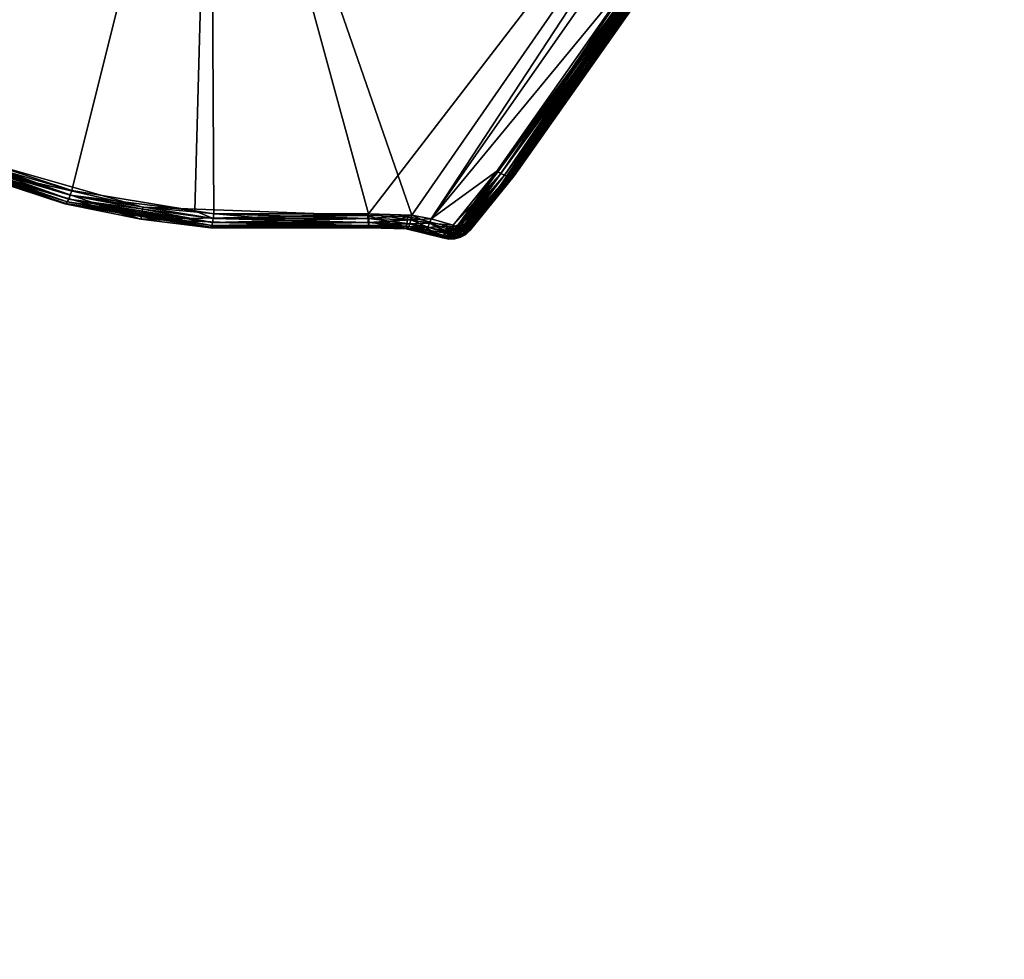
# Model space of a CAD drawing. Extents: x -0.129 to 0.129, y -0.196 to 0.001.
# Tile 10 of 11: x 0.048 to 0.128, y -0.157 to -0.081. Entities that reach past the tile are written whole.
import ezdxf

# ---------------------------------------------------------------- set-up
doc = ezdxf.new("R2010")
doc.units = 0
doc.layers.add('mesh', color=7, linetype='CONTINUOUS')

msp = doc.modelspace()

# ---------------------------------------------------------------- meshes
at = {"layer": 'mesh'}
mesh = msp.add_polyface(dxfattribs=at)
corners = [(0.000131, -0.082849, 0.608158), (-0.002611, -0.082889, 0.607944), (0.0003, -0.082849, 0.628403), (0.0003, -0.082849, 0.56522), (0.0003, -0.082849, -0.342322), (-0.000883, -0.082855, -0.342509), (0.000466, -0.082851, 0.565232), (0.0003, -0.082849, -0.52022), (0.0003, -0.082849, -0.382707), (0.000597, -0.08285, -0.382695), (0.0003, -0.082849, 0.608159), (0.115364, -0.0014, -0.552332), (-0.111387, -0.000181, -0.552788), (-0.115364, -0.0014, -0.552332), (-0.115364, -0.0014, 0.660515), (-0.111387, -0.000181, 0.660971), (0.111972, -0.000358, 0.660905), (0.123673, -0.000367, -0.439418), (-0.123759, -0.000172, -0.439489), (-0.126998, -0.000169, 0.547673), (0.127618, -0.00037, -0.439417), (-0.123759, -0.000172, 0.547672), (0.123673, -0.000367, 0.547601), (0.082553, -0.0014, 0.663795), (-0.041377, -0.0014, 0.666365), (-0.082639, -0.0014, 0.663788), (-0.082639, 0.00053, 0.663788), (-0.041377, 0.00053, 0.666365), (-0.000043, -0.0014, 0.667225), (-0.000043, 0.00053, 0.667225), (-0.064532, 0.00053, 0.67039), (-0.00005, 0.00053, 0.672474), (-0.000049, -0.049636, 0.657253), (-0.000049, -0.082842, 0.643862), (-0.003526, -0.082731, 0.643925), (-0.06355, -0.049636, 0.655201), (-0.040353, -0.090851, 0.639392), (-0.052197, -0.094706, 0.637005), (-0.034317, -0.088532, 0.640699), (-0.020483, -0.084739, 0.642817), (-0.017744, -0.084223, 0.643102), (-0.075621, -0.096465, 0.634607), (-0.079135, -0.096557, 0.63428), (-0.062285, -0.096286, 0.635641), (-0.082639, -0.0014, -0.555605), (-0.041377, -0.0014, -0.558182), (0.041291, -0.0014, -0.558185), (-0.041377, 0.00053, -0.558182), (-0.00005, 0.00053, -0.56429), (-0.000043, 0.00053, -0.559042), (-0.064532, 0.00053, -0.562207), (-0.082639, 0.00053, -0.555605), (-0.112077, -0.049626, -0.54264), (-0.079135, -0.096557, -0.526097), (-0.06355, -0.049636, -0.547018), (-0.000049, -0.049636, -0.54907), (-0.003526, -0.082731, -0.535742), (-0.000049, -0.082842, -0.535679), (-0.017744, -0.084223, -0.534919), (-0.020483, -0.084739, -0.534634), (-0.034317, -0.088532, -0.532516), (-0.040353, -0.090851, -0.531209), (-0.052197, -0.094706, -0.528822), (-0.063543, -0.096483, -0.527288), (-0.062285, -0.096286, -0.527458), (-0.119232, -0.03152, -0.548035), (-0.000043, -0.0014, -0.559042), (-0.003507, -0.083126, -0.535508)]
mesh.append_faces([[corners[k] for k in face] for face in [(0, 1, 2, 2), (3, 4, 5, 5), (6, 4, 3, 3), (7, 8, 9, 9), (2, 10, 0, 0), (11, 12, 13, 13), (14, 15, 16, 16), (17, 18, 12, 12), (17, 19, 18, 18), (20, 21, 19, 19), (22, 15, 21, 21), (23, 24, 25, 25), (24, 26, 25, 25), (24, 27, 26, 26), (28, 27, 24, 24), (28, 29, 27, 27), (27, 30, 26, 26), (27, 31, 30, 30), (29, 31, 27, 27), (32, 33, 34, 34), (35, 36, 37, 37), (35, 38, 36, 36), (35, 39, 38, 38), (32, 39, 35, 35), (32, 40, 39, 39), (34, 40, 32, 32), (41, 42, 35, 35), (37, 43, 35, 35), (30, 32, 35, 35), (31, 32, 30, 30), (11, 13, 44, 44), (45, 46, 44, 44), (47, 48, 49, 49), (47, 50, 48, 48), (51, 50, 47, 47), (52, 53, 54, 54), (55, 56, 57, 57), (55, 58, 56, 56), (54, 58, 55, 55), (54, 59, 58, 58), (54, 60, 59, 59), (61, 60, 54, 54), (54, 62, 61, 61), (63, 64, 54, 54), (48, 54, 55, 55), (50, 54, 48, 48), (50, 65, 54, 54), (45, 49, 66, 66), (45, 47, 49, 49), (44, 47, 45, 45), (44, 51, 47, 47), (67, 57, 56, 56)]])
mesh = msp.add_polyface(dxfattribs=at)
corners = [(0.0003, -0.082849, -0.342322), (0.005896, -0.082999, 0.565963), (0.00848, -0.083171, 0.566845), (0.003204, -0.082889, 0.565417), (0.000466, -0.082851, 0.565232), (0.0003, -0.082849, 0.628403), (0.002966, -0.082883, 0.607976), (0.0003, -0.082849, 0.608159), (0.115364, -0.0014, -0.552332), (0.111972, -0.000358, -0.552722), (-0.111387, -0.000181, -0.552788), (-0.115364, -0.0014, 0.660515), (0.111972, -0.000358, 0.660905), (0.115364, -0.0014, 0.660515), (0.123673, -0.000367, -0.439418), (0.127618, -0.00037, -0.439417), (-0.126998, -0.000169, 0.547673), (0.123673, -0.000367, 0.547601), (-0.123759, -0.000172, 0.547672), (-0.111387, -0.000181, 0.660971), (0.002073, -0.08388, -0.38252), (0.002073, -0.082864, -0.38252), (0.001344, -0.082854, -0.382666), (-0.082639, -0.0014, 0.663788), (0.082553, -0.0014, 0.663795), (0.041291, -0.0014, 0.666368), (-0.000043, -0.0014, 0.667225), (-0.041377, -0.0014, 0.666365), (-0.000043, 0.00053, 0.667225), (0.041291, 0.00053, 0.666368), (0.082553, 0.00053, 0.663795), (-0.00005, 0.00053, 0.672474), (0.064431, 0.00053, 0.670396), (-0.000049, -0.049636, 0.657253), (0.01085, -0.083192, 0.643665), (-0.000049, -0.082842, 0.643862), (0.013448, -0.083487, 0.643501), (0.063451, -0.049636, 0.655207), (0.027465, -0.086236, 0.641967), (0.040954, -0.090851, 0.639366), (0.052253, -0.094575, 0.637064), (0.06373, -0.096449, 0.635475), (0.06219, -0.096198, 0.635688), (0.117411, -0.037501, 0.654474), (-0.082639, -0.0014, -0.555605), (0.082553, -0.0014, -0.555612), (0.041291, -0.0014, -0.558185), (-0.041377, -0.0014, -0.558182), (-0.000043, -0.0014, -0.559042), (0.041291, 0.00053, -0.558185), (0.064431, 0.00053, -0.562213), (0.082553, 0.00053, -0.555612), (-0.00005, 0.00053, -0.56429), (-0.000043, 0.00053, -0.559042), (-0.000049, -0.049636, -0.54907), (-0.000049, -0.082842, -0.535679), (0.01085, -0.083192, -0.535482), (0.063451, -0.049636, -0.547024), (0.040954, -0.090851, -0.531183), (0.052253, -0.094575, -0.528881), (0.027465, -0.086236, -0.533784), (0.013448, -0.083487, -0.535318), (0.06373, -0.096449, -0.527292), (0.076223, -0.096465, -0.526376), (-0.003507, -0.083126, -0.535508), (0.010798, -0.083586, -0.535248)]
mesh.append_faces([[corners[k] for k in face] for face in [(0, 1, 2, 2), (3, 1, 0, 0), (4, 3, 0, 0), (5, 6, 7, 7), (8, 9, 10, 10), (11, 12, 13, 13), (14, 10, 9, 9), (15, 16, 14, 14), (17, 18, 15, 15), (12, 19, 17, 17), (20, 21, 22, 22), (23, 11, 13, 13), (24, 25, 26, 26), (24, 23, 13, 13), (26, 27, 24, 24), (25, 28, 26, 26), (25, 29, 28, 28), (24, 29, 25, 25), (24, 30, 29, 29), (29, 31, 28, 28), (29, 32, 31, 31), (30, 32, 29, 29), (33, 34, 35, 35), (33, 36, 34, 34), (37, 36, 33, 33), (37, 38, 36, 36), (39, 38, 37, 37), (37, 40, 39, 39), (41, 42, 37, 37), (31, 37, 33, 33), (32, 37, 31, 31), (32, 43, 37, 37), (44, 45, 8, 8), (44, 46, 45, 45), (47, 48, 46, 46), (49, 50, 51, 51), (49, 52, 50, 50), (53, 52, 49, 49), (54, 55, 56, 56), (57, 58, 59, 59), (57, 60, 58, 58), (54, 60, 57, 57), (54, 61, 60, 60), (56, 61, 54, 54), (62, 63, 57, 57), (50, 54, 57, 57), (52, 54, 50, 50), (46, 51, 45, 45), (46, 49, 51, 51), (48, 49, 46, 46), (48, 53, 49, 49), (64, 65, 55, 55)]])
mesh = msp.add_polyface(dxfattribs=at)
corners = [(0.020798, -0.084889, 0.581571), (0.000592, -0.082849, -0.342315), (0.020629, -0.084855, 0.580865), (0.0003, -0.082849, -0.342322), (0.019772, -0.084688, 0.578247), (0.018571, -0.084466, 0.575753), (0.015268, -0.083931, 0.571395), (0.017071, -0.08421, 0.573471), (0.00586, -0.082997, -0.345835), (0.005529, -0.08298, -0.345164), (0.020798, -0.084889, -0.519438), (0.006244, -0.083019, -0.347268), (0.006297, -0.083022, -0.377014), (0.006293, -0.083021, -0.348014), (0.004628, -0.082939, -0.381045), (0.005534, -0.08298, -0.379864), (0.002073, -0.082864, -0.38252), (0.002782, -0.082878, -0.382279), (0.020798, -0.084889, 0.627622), (0.015031, -0.083897, 0.601763), (0.010654, -0.083365, 0.605254), (0.008198, -0.083149, 0.606515), (0.005572, -0.082982, 0.60744), (0.018404, -0.084436, 0.597228), (0.020542, -0.084838, 0.591982), (0.020798, -0.084889, 0.590106), (0.0003, -0.082849, 0.628403), (0.020601, -0.085869, 0.627246), (0.020555, -0.086101, 0.640853), (0.013172, -0.084656, 0.641675), (0.026897, -0.087342, 0.640147), (0.063451, -0.049636, 0.655207), (0.076223, -0.096465, 0.63456), (0.06373, -0.096449, 0.635475), (0.06219, -0.096198, 0.635688), (0.052253, -0.094575, 0.637064), (0.013318, -0.084209, 0.64295), (0.010798, -0.083586, 0.643432), (0.013382, -0.08388, 0.643268), (0.010746, -0.083916, 0.643114), (0.01326, -0.084455, 0.642565), (0.013211, -0.084607, 0.642132), (0.0107, -0.084164, 0.642728), (0.01066, -0.084318, 0.642295), (0.027328, -0.086618, 0.641738), (0.013448, -0.083487, 0.643501), (0.027465, -0.086236, 0.641967), (0.027197, -0.086935, 0.641423), (0.027077, -0.087168, 0.641038), (0.026975, -0.087306, 0.640605), (0.020601, -0.085869, -0.519063), (0.013172, -0.084656, -0.533492), (0.010629, -0.084368, -0.533655), (0.020555, -0.086101, -0.53267), (0.063451, -0.049636, -0.547024), (0.06219, -0.096198, -0.527505), (0.06373, -0.096449, -0.527292), (0.052253, -0.094575, -0.528881), (0.076223, -0.096465, -0.526376), (0.079736, -0.096557, -0.526047), (0.013211, -0.084607, -0.533949), (0.01326, -0.084455, -0.534382), (0.01066, -0.084318, -0.534112), (0.013318, -0.084209, -0.534767), (0.0107, -0.084164, -0.534545), (0.013382, -0.08388, -0.535085), (0.010746, -0.083916, -0.534931), (0.010798, -0.083586, -0.535248), (0.013448, -0.083487, -0.535318), (0.026975, -0.087306, -0.532422), (0.027077, -0.087168, -0.532855), (0.027197, -0.086935, -0.533239), (0.027328, -0.086618, -0.533555), (0.027465, -0.086236, -0.533784)]
mesh.append_faces([[corners[k] for k in face] for face in [(0, 1, 2, 2), (3, 4, 2, 2), (3, 5, 4, 4), (3, 6, 7, 7), (8, 9, 0, 0), (10, 11, 0, 0), (12, 13, 10, 10), (14, 15, 10, 10), (16, 17, 10, 10), (18, 19, 20, 20), (21, 18, 20, 20), (21, 22, 18, 18), (18, 23, 19, 19), (18, 24, 23, 23), (25, 24, 18, 18), (26, 27, 18, 18), (28, 27, 29, 29), (28, 30, 27, 27), (31, 32, 33, 33), (31, 34, 35, 35), (36, 37, 38, 38), (36, 39, 37, 37), (40, 39, 36, 36), (41, 42, 40, 40), (29, 43, 41, 41), (44, 45, 46, 46), (44, 38, 45, 45), (47, 38, 44, 44), (47, 36, 38, 38), (48, 40, 36, 36), (49, 41, 40, 40), (28, 29, 41, 41), (50, 51, 52, 52), (53, 51, 50, 50), (54, 55, 56, 56), (54, 57, 55, 55), (54, 58, 59, 59), (60, 51, 53, 53), (60, 52, 51, 51), (61, 62, 60, 60), (63, 64, 61, 61), (65, 66, 63, 63), (65, 67, 66, 66), (68, 67, 65, 65), (69, 60, 53, 53), (70, 61, 60, 60), (71, 63, 61, 61), (72, 63, 71, 71), (72, 65, 63, 63), (73, 65, 72, 72), (73, 68, 65, 65)]])
mesh = msp.add_polyface(dxfattribs=at)
corners = [(0.098255, -0.077278, 0.630537), (0.110277, -0.055775, -0.530592), (0.098255, -0.077278, -0.522354), (0.110277, -0.055775, 0.638775), (0.105106, -0.067873, 0.63414), (0.111837, -0.054882, 0.639117), (0.084447, -0.097779, 0.622683), (0.110666, -0.057316, 0.646535), (0.104864, -0.067738, 0.642968), (0.100298, -0.07594, 0.64016), (0.063451, -0.049636, 0.655207), (0.112277, -0.049604, 0.650728), (0.076223, -0.096465, 0.63456), (0.109077, -0.057147, 0.648393), (0.081296, -0.096845, 0.63396), (0.110569, -0.057406, 0.646953), (0.099148, -0.075828, 0.641833), (0.086601, -0.092996, 0.635341), (0.09879, -0.07566, 0.641991), (0.099482, -0.075952, 0.6416), (0.086926, -0.093185, 0.635175), (0.099776, -0.076028, 0.641301), (0.087231, -0.09333, 0.63494), (0.109465, -0.057288, 0.648244), (0.109824, -0.057388, 0.648013), (0.110137, -0.057442, 0.647711), (0.11039, -0.057448, 0.647352), (0.100016, -0.076051, 0.640951), (0.100193, -0.076021, 0.640565), (0.105106, -0.067873, -0.525957), (0.111837, -0.054882, -0.530934), (0.110666, -0.057316, -0.538352), (0.104864, -0.067738, -0.534785), (0.100298, -0.07594, -0.531977), (0.081296, -0.096845, -0.525777), (0.09879, -0.07566, -0.533808), (0.109077, -0.057147, -0.54021), (0.112277, -0.049604, -0.542545), (0.063451, -0.049636, -0.547024), (0.079736, -0.096557, -0.526047), (0.100193, -0.076021, -0.532382), (0.08801, -0.093379, -0.525357), (0.099148, -0.075828, -0.53365), (0.087231, -0.09333, -0.526757), (0.099482, -0.075952, -0.533416), (0.086926, -0.093185, -0.526992), (0.109465, -0.057288, -0.540061), (0.109824, -0.057388, -0.53983), (0.099776, -0.076028, -0.533118), (0.110137, -0.057442, -0.539527), (0.100016, -0.076051, -0.532768), (0.11039, -0.057448, -0.539169), (0.110569, -0.057406, -0.53877), (0.100933, -0.05493, -0.530915), (0.106975, -0.057596, -0.529894), (0.106975, -0.057596, 0.638077)]
mesh.append_faces([[corners[k] for k in face] for face in [(0, 1, 2, 2), (3, 1, 0, 0), (3, 4, 5, 5), (0, 4, 3, 3), (0, 6, 4, 4), (4, 7, 5, 5), (4, 8, 7, 7), (4, 9, 8, 8), (6, 9, 4, 4), (10, 11, 12, 12), (13, 14, 11, 11), (15, 7, 8, 8), (16, 17, 18, 18), (19, 20, 16, 16), (21, 22, 19, 19), (23, 18, 13, 13), (23, 16, 18, 18), (24, 16, 23, 23), (24, 19, 16, 16), (25, 19, 24, 24), (25, 21, 19, 19), (26, 21, 25, 25), (26, 27, 21, 21), (15, 27, 26, 26), (15, 28, 27, 27), (8, 28, 15, 15), (8, 9, 28, 28), (1, 29, 2, 2), (1, 30, 29, 29), (31, 29, 30, 30), (32, 29, 31, 31), (32, 33, 29, 29), (34, 35, 36, 36), (37, 34, 36, 36), (38, 39, 37, 37), (40, 33, 32, 32), (40, 41, 33, 33), (42, 43, 44, 44), (35, 45, 42, 42), (42, 36, 35, 35), (42, 46, 36, 36), (44, 46, 42, 42), (44, 47, 46, 46), (48, 47, 44, 44), (48, 49, 47, 47), (50, 49, 48, 48), (50, 51, 49, 49), (40, 51, 50, 50), (40, 52, 51, 51), (32, 52, 40, 40), (32, 31, 52, 52), (53, 54, 55, 55)]])
mesh = msp.add_polyface(dxfattribs=at)
corners = [(0.098255, -0.077278, -0.522354), (0.083679, -0.097139, -0.514745), (0.083679, -0.097139, 0.622929), (0.098255, -0.077278, 0.630537), (0.084447, -0.097779, 0.622683), (0.08801, -0.093379, 0.63354), (0.100298, -0.07594, 0.64016), (0.081296, -0.096845, 0.63396), (0.09879, -0.07566, 0.641991), (0.086601, -0.092996, 0.635341), (0.112277, -0.049604, 0.650728), (0.079736, -0.096557, 0.63423), (0.076223, -0.096465, 0.63456), (0.109077, -0.057147, 0.648393), (0.087729, -0.093466, 0.634304), (0.083944, -0.097814, 0.632857), (0.087503, -0.093425, 0.634646), (0.083679, -0.097714, 0.633151), (0.087231, -0.09333, 0.63494), (0.099148, -0.075828, 0.641833), (0.086926, -0.093185, 0.635175), (0.099482, -0.075952, 0.6416), (0.099776, -0.076028, 0.641301), (0.100016, -0.076051, 0.640951), (0.100193, -0.076021, 0.640565), (0.087901, -0.09345, 0.63393), (0.084447, -0.097779, -0.5145), (0.105106, -0.067873, -0.525957), (0.08801, -0.093379, -0.525357), (0.100298, -0.07594, -0.531977), (0.081296, -0.096845, -0.525777), (0.086601, -0.092996, -0.527158), (0.09879, -0.07566, -0.533808), (0.112277, -0.049604, -0.542545), (0.079736, -0.096557, -0.526047), (0.084447, -0.097779, -0.523578), (0.087901, -0.09345, -0.525747), (0.083679, -0.097714, -0.524968), (0.087231, -0.09333, -0.526757), (0.086926, -0.093185, -0.526992), (0.100193, -0.076021, -0.532382), (0.100016, -0.076051, -0.532768), (0.087729, -0.093466, -0.526121), (0.099776, -0.076028, -0.533118), (0.087503, -0.093425, -0.526462), (0.099482, -0.075952, -0.533416), (0.099148, -0.075828, -0.53365), (0.083066, -0.09737, 0.633555), (0.084167, -0.097858, 0.632518), (0.084336, -0.097847, 0.632148), (0.083471, -0.097609, 0.633316), (0.083345, -0.097541, 0.633406), (0.083066, -0.09737, -0.525372), (0.083345, -0.097541, -0.525223), (0.083471, -0.097609, -0.525133), (0.083819, -0.097766, -0.524813), (0.084102, -0.097845, -0.524433), (0.083944, -0.097814, -0.524674), (0.084336, -0.097847, -0.523965)]
mesh.append_faces([[corners[k] for k in face] for face in [(0, 1, 2, 2), (3, 0, 2, 2), (2, 4, 3, 3), (4, 5, 6, 6), (7, 8, 9, 9), (10, 11, 12, 12), (10, 7, 11, 11), (13, 8, 7, 7), (14, 15, 16, 16), (17, 18, 16, 16), (19, 20, 9, 9), (21, 18, 20, 20), (22, 16, 18, 18), (23, 16, 22, 22), (23, 14, 16, 16), (24, 14, 23, 23), (24, 25, 14, 14), (6, 25, 24, 24), (6, 5, 25, 25), (0, 26, 1, 1), (0, 27, 26, 26), (27, 28, 26, 26), (27, 29, 28, 28), (30, 31, 32, 32), (33, 34, 30, 30), (35, 28, 36, 36), (37, 38, 39, 39), (40, 36, 28, 28), (41, 36, 40, 40), (41, 42, 36, 36), (43, 42, 41, 41), (43, 44, 42, 42), (45, 44, 43, 43), (45, 38, 44, 44), (46, 39, 38, 38), (32, 31, 39, 39), (7, 9, 47, 47), (48, 14, 25, 25), (49, 25, 5, 5), (49, 48, 25, 25), (50, 20, 18, 18), (20, 47, 9, 9), (50, 51, 20, 20), (52, 31, 30, 30), (53, 31, 52, 52), (53, 39, 31, 31), (53, 54, 39, 39), (55, 44, 38, 38), (44, 56, 42, 42), (55, 57, 44, 44), (42, 58, 36, 36)]])
mesh = msp.add_polyface(dxfattribs=at)
corners = [(0.057986, -0.095905, -0.515218), (0.040491, -0.090928, -0.517125), (0.040491, -0.090928, 0.625308), (0.057986, -0.095905, 0.623401), (0.057829, -0.096893, 0.623023), (0.040105, -0.091851, 0.624954), (0.051682, -0.095659, 0.635261), (0.040105, -0.091851, 0.637555), (0.057866, -0.096666, 0.634428), (0.052122, -0.094951, 0.636834), (0.052253, -0.094575, 0.637064), (0.06219, -0.096198, 0.635688), (0.040954, -0.090851, 0.639366), (0.040749, -0.091215, 0.639143), (0.051993, -0.095261, 0.63652), (0.040551, -0.091511, 0.638832), (0.051872, -0.09549, 0.636139), (0.040371, -0.091723, 0.638448), (0.051767, -0.095625, 0.635712), (0.040219, -0.091838, 0.638015), (0.063613, -0.097146, 0.634924), (0.063552, -0.097383, 0.634545), (0.063495, -0.097528, 0.634122), (0.027465, -0.086236, 0.641967), (0.027328, -0.086618, 0.641738), (0.027197, -0.086935, 0.641423), (0.027077, -0.087168, 0.641038), (0.026975, -0.087306, 0.640605), (0.040105, -0.091851, -0.516771), (0.057829, -0.096893, -0.51484), (0.040105, -0.091851, -0.529372), (0.051682, -0.095659, -0.527078), (0.057866, -0.096666, -0.526245), (0.051767, -0.095625, -0.527529), (0.040219, -0.091838, -0.529831), (0.051872, -0.09549, -0.527956), (0.040371, -0.091723, -0.530265), (0.051993, -0.095261, -0.528336), (0.040551, -0.091511, -0.530648), (0.052122, -0.094951, -0.52865), (0.040749, -0.091215, -0.53096), (0.052253, -0.094575, -0.528881), (0.040954, -0.090851, -0.531183), (0.063552, -0.097383, -0.526362), (0.063613, -0.097146, -0.526741), (0.063673, -0.096829, -0.527056), (0.06219, -0.096198, -0.527505), (0.026975, -0.087306, -0.532422), (0.027077, -0.087168, -0.532855), (0.027197, -0.086935, -0.533239), (0.027328, -0.086618, -0.533555)]
mesh.append_faces([[corners[k] for k in face] for face in [(0, 1, 2, 2), (3, 0, 2, 2), (2, 4, 3, 3), (2, 5, 4, 4), (6, 5, 7, 7), (6, 4, 5, 5), (8, 4, 6, 6), (9, 10, 11, 11), (9, 12, 10, 10), (9, 13, 12, 12), (14, 13, 9, 9), (14, 15, 13, 13), (16, 15, 14, 14), (16, 17, 15, 15), (18, 17, 16, 16), (18, 19, 17, 17), (6, 19, 18, 18), (6, 7, 19, 19), (20, 14, 9, 9), (21, 16, 14, 14), (22, 18, 16, 16), (8, 6, 18, 18), (13, 23, 12, 12), (15, 24, 13, 13), (17, 25, 15, 15), (19, 26, 17, 17), (7, 27, 19, 19), (0, 28, 1, 1), (0, 29, 28, 28), (29, 30, 28, 28), (29, 31, 30, 30), (32, 31, 29, 29), (33, 31, 32, 32), (33, 30, 31, 31), (33, 34, 30, 30), (35, 34, 33, 33), (35, 36, 34, 34), (37, 36, 35, 35), (37, 38, 36, 36), (39, 38, 37, 37), (39, 40, 38, 38), (41, 40, 39, 39), (41, 42, 40, 40), (43, 35, 33, 33), (44, 37, 35, 35), (45, 39, 37, 37), (46, 41, 39, 39), (36, 47, 34, 34), (38, 48, 36, 36), (40, 49, 38, 38), (42, 50, 40, 40)]])
mesh = msp.add_polyface(dxfattribs=at)
corners = [(0.083501, -0.097305, 0.622865), (0.083501, -0.097305, -0.514682), (0.083289, -0.097424, 0.622819), (0.083679, -0.097139, -0.514745), (0.083679, -0.097139, 0.622929), (0.084092, -0.098112, 0.622556), (0.084447, -0.097779, 0.622683), (0.083667, -0.09835, 0.622465), (0.084447, -0.097779, 0.631761), (0.08801, -0.093379, 0.63354), (0.084071, -0.098069, 0.632195), (0.083596, -0.09817, 0.63262), (0.083984, -0.097951, 0.63262), (0.083133, -0.098052, 0.633001), (0.083506, -0.09795, 0.633001), (0.083667, -0.09835, -0.514281), (0.083289, -0.097424, -0.514636), (0.084092, -0.098112, -0.514372), (0.084447, -0.097779, -0.5145), (0.08801, -0.093379, -0.525357), (0.084447, -0.097779, -0.523578), (0.084099, -0.098106, 0.631761), (0.084336, -0.097847, 0.632148), (0.087503, -0.093425, 0.634646), (0.083944, -0.097814, 0.632857), (0.083819, -0.097766, 0.632997), (0.087729, -0.093466, 0.634304), (0.084167, -0.097858, 0.632518), (0.083679, -0.097714, 0.633151), (0.083471, -0.097609, 0.633316), (0.087231, -0.09333, 0.63494), (0.086926, -0.093185, 0.635175), (0.083345, -0.097541, 0.633406), (0.083066, -0.09737, 0.633555), (0.084092, -0.098112, -0.523578), (0.083679, -0.097714, -0.524968), (0.086926, -0.093185, -0.526992), (0.083471, -0.097609, -0.525133), (0.083819, -0.097766, -0.524813), (0.087231, -0.09333, -0.526757), (0.087503, -0.093425, -0.526462), (0.083944, -0.097814, -0.524674), (0.084102, -0.097845, -0.524433), (0.087901, -0.09345, -0.525747), (0.084336, -0.097847, -0.523965), (0.087729, -0.093466, -0.526121), (0.083984, -0.097951, -0.524436), (0.084071, -0.098069, -0.524011), (0.083506, -0.09795, -0.524818), (0.083133, -0.098052, -0.524818), (0.083596, -0.09817, -0.524436)]
mesh.append_faces([[corners[k] for k in face] for face in [(0, 1, 2, 2), (0, 3, 1, 1), (4, 3, 0, 0), (0, 5, 6, 6), (2, 5, 0, 0), (2, 7, 5, 5), (4, 0, 6, 6), (8, 9, 6, 6), (5, 8, 6, 6), (10, 11, 12, 12), (13, 14, 11, 11), (1, 15, 16, 16), (1, 17, 15, 15), (3, 17, 1, 1), (3, 18, 17, 17), (19, 20, 18, 18), (5, 21, 8, 8), (22, 9, 8, 8), (23, 24, 25, 25), (26, 27, 24, 24), (28, 23, 25, 25), (29, 30, 28, 28), (31, 32, 33, 33), (29, 28, 14, 14), (14, 25, 11, 11), (28, 25, 14, 14), (24, 27, 12, 12), (27, 10, 12, 12), (22, 10, 27, 27), (22, 21, 10, 10), (8, 21, 22, 22), (12, 25, 24, 24), (12, 11, 25, 25), (18, 34, 17, 17), (20, 34, 18, 18), (35, 36, 37, 37), (38, 39, 35, 35), (40, 41, 42, 42), (43, 44, 20, 20), (45, 42, 44, 44), (46, 42, 41, 41), (47, 44, 42, 42), (48, 38, 35, 35), (34, 44, 47, 47), (20, 44, 34, 34), (37, 48, 35, 35), (37, 49, 48, 48), (38, 46, 41, 41), (38, 50, 46, 46), (48, 50, 38, 38), (46, 47, 42, 42)]])
mesh = msp.add_polyface(dxfattribs=at)
corners = [(0.079413, -0.096674, -0.514923), (0.076162, -0.096594, -0.514954), (0.076162, -0.096594, 0.623137), (0.057986, -0.095905, 0.623401), (0.057986, -0.095905, -0.515218), (0.076244, -0.097591, 0.622755), (0.057829, -0.096893, 0.623023), (0.076244, -0.097591, 0.632763), (0.063443, -0.097575, 0.633677), (0.057866, -0.096666, 0.634428), (0.076262, -0.097392, 0.633627), (0.079392, -0.097629, 0.632881), (0.076257, -0.09754, 0.633206), (0.063495, -0.097528, 0.634122), (0.063673, -0.096829, 0.635239), (0.06219, -0.096198, 0.635688), (0.06373, -0.096449, 0.635475), (0.052122, -0.094951, 0.636834), (0.063613, -0.097146, 0.634924), (0.063552, -0.097383, 0.634545), (0.051993, -0.095261, 0.63652), (0.051872, -0.09549, 0.636139), (0.051767, -0.095625, 0.635712), (0.076244, -0.096841, 0.634321), (0.076223, -0.096465, 0.63456), (0.076257, -0.097155, 0.634005), (0.057829, -0.096893, -0.51484), (0.076244, -0.097591, -0.514572), (0.063443, -0.097575, -0.525494), (0.076244, -0.097591, -0.52458), (0.057866, -0.096666, -0.526245), (0.076257, -0.09754, -0.525023), (0.079474, -0.097486, -0.525121), (0.076262, -0.097392, -0.525444), (0.063673, -0.096829, -0.527056), (0.06373, -0.096449, -0.527292), (0.06219, -0.096198, -0.527505), (0.063495, -0.097528, -0.525939), (0.051767, -0.095625, -0.527529), (0.063552, -0.097383, -0.526362), (0.063613, -0.097146, -0.526741), (0.051872, -0.09549, -0.527956), (0.051993, -0.095261, -0.528336), (0.052122, -0.094951, -0.52865), (0.076257, -0.097155, -0.525822), (0.076244, -0.096841, -0.526138), (0.076223, -0.096465, -0.526376), (0.07932, -0.097671, 0.632435)]
mesh.append_faces([[corners[k] for k in face] for face in [(0, 1, 2, 2), (3, 1, 4, 4), (2, 1, 3, 3), (3, 5, 2, 2), (3, 6, 5, 5), (6, 7, 5, 5), (6, 8, 7, 7), (9, 8, 6, 6), (10, 11, 12, 12), (13, 8, 9, 9), (14, 15, 16, 16), (14, 17, 15, 15), (18, 17, 14, 14), (19, 20, 18, 18), (13, 21, 19, 19), (9, 22, 13, 13), (23, 16, 24, 24), (23, 14, 16, 16), (25, 14, 23, 23), (25, 18, 14, 14), (10, 18, 25, 25), (10, 19, 18, 18), (12, 19, 10, 10), (12, 13, 19, 19), (7, 13, 12, 12), (7, 8, 13, 13), (1, 26, 4, 4), (1, 27, 26, 26), (0, 27, 1, 1), (28, 27, 29, 29), (28, 26, 27, 27), (30, 26, 28, 28), (31, 32, 33, 33), (34, 35, 36, 36), (37, 30, 28, 28), (37, 38, 30, 30), (39, 38, 37, 37), (40, 41, 39, 39), (34, 42, 40, 40), (36, 43, 34, 34), (31, 28, 29, 29), (31, 37, 28, 28), (33, 37, 31, 31), (33, 39, 37, 37), (44, 39, 33, 33), (44, 40, 39, 39), (45, 40, 44, 44), (45, 34, 40, 40), (46, 34, 45, 45), (46, 35, 34, 34), (12, 47, 7, 7)]])
mesh = msp.add_polyface(dxfattribs=at)
corners = [(0.079413, -0.096674, 0.623106), (0.079413, -0.096674, -0.514923), (0.076162, -0.096594, 0.623137), (0.082573, -0.09744, -0.51463), (0.079282, -0.097666, 0.622727), (0.082236, -0.098381, 0.622452), (0.076244, -0.097591, 0.622755), (0.076244, -0.097591, 0.632763), (0.079392, -0.097629, 0.632881), (0.080783, -0.097891, 0.632614), (0.080687, -0.097923, 0.632165), (0.079474, -0.097486, 0.633304), (0.080899, -0.097758, 0.633039), (0.079562, -0.097251, 0.633683), (0.081028, -0.097531, 0.633418), (0.07965, -0.096936, 0.633997), (0.081162, -0.097221, 0.633731), (0.079736, -0.096557, 0.63423), (0.081296, -0.096845, 0.63396), (0.076262, -0.097392, 0.633627), (0.076257, -0.097155, 0.634005), (0.076244, -0.096841, 0.634321), (0.076223, -0.096465, 0.63456), (0.079282, -0.097666, -0.514543), (0.076244, -0.097591, -0.514572), (0.082236, -0.098381, -0.514269), (0.07965, -0.096936, -0.525814), (0.081296, -0.096845, -0.525777), (0.079736, -0.096557, -0.526047), (0.081162, -0.097221, -0.525548), (0.079562, -0.097251, -0.525499), (0.081028, -0.097531, -0.525235), (0.079474, -0.097486, -0.525121), (0.080899, -0.097758, -0.524856), (0.079392, -0.097629, -0.524698), (0.080783, -0.097891, -0.524431), (0.076244, -0.096841, -0.526138), (0.076223, -0.096465, -0.526376), (0.076257, -0.097155, -0.525822), (0.076262, -0.097392, -0.525444), (0.076257, -0.09754, -0.525023), (0.07932, -0.097671, 0.632435), (0.076257, -0.09754, 0.633206), (0.07932, -0.097671, -0.524252), (0.080687, -0.097923, -0.523982), (0.076244, -0.097591, -0.52458)]
mesh.append_faces([[corners[k] for k in face] for face in [(0, 1, 2, 2), (0, 3, 1, 1), (0, 4, 5, 5), (2, 4, 0, 0), (2, 6, 4, 4), (6, 7, 4, 4), (8, 9, 10, 10), (11, 9, 8, 8), (11, 12, 9, 9), (13, 12, 11, 11), (13, 14, 12, 12), (15, 14, 13, 13), (15, 16, 14, 14), (17, 16, 15, 15), (17, 18, 16, 16), (19, 11, 8, 8), (20, 11, 19, 19), (20, 13, 11, 11), (21, 13, 20, 20), (21, 15, 13, 13), (22, 15, 21, 21), (22, 17, 15, 15), (1, 23, 24, 24), (3, 23, 1, 1), (3, 25, 23, 23), (26, 27, 28, 28), (26, 29, 27, 27), (30, 29, 26, 26), (30, 31, 29, 29), (32, 31, 30, 30), (32, 33, 31, 31), (34, 33, 32, 32), (34, 35, 33, 33), (36, 28, 37, 37), (36, 26, 28, 28), (38, 26, 36, 36), (38, 30, 26, 26), (39, 30, 38, 38), (39, 32, 30, 30), (40, 34, 32, 32), (41, 10, 4, 4), (4, 7, 41, 41), (8, 10, 41, 41), (42, 8, 41, 41), (43, 23, 44, 44), (43, 24, 23, 23), (45, 24, 43, 43), (40, 45, 43, 43), (43, 35, 34, 34), (43, 44, 35, 35), (43, 34, 40, 40)]])
mesh = msp.add_polyface(dxfattribs=at)
corners = [(0.082811, -0.097493, -0.514609), (0.082573, -0.09744, -0.51463), (0.082573, -0.09744, 0.622813), (0.082811, -0.097493, 0.622793), (0.083054, -0.097488, -0.514611), (0.083054, -0.097488, 0.622795), (0.083289, -0.097424, -0.514636), (0.083289, -0.097424, 0.622819), (0.083501, -0.097305, -0.514682), (0.079413, -0.096674, 0.623106), (0.083667, -0.09835, 0.622465), (0.083198, -0.098478, 0.622416), (0.082711, -0.098488, 0.622411), (0.082236, -0.098381, 0.622452), (0.079282, -0.097666, 0.622727), (0.080687, -0.097923, 0.632165), (0.082236, -0.098381, 0.631761), (0.083088, -0.097738, 0.63332), (0.083506, -0.09795, 0.633001), (0.083133, -0.098052, 0.633001), (0.082752, -0.097933, 0.633127), (0.082236, -0.098381, -0.514269), (0.082711, -0.098488, -0.514228), (0.083198, -0.098478, -0.514232), (0.080687, -0.097923, -0.523982), (0.079282, -0.097666, -0.514543), (0.083088, -0.097738, -0.525137), (0.082752, -0.097933, -0.524944), (0.083133, -0.098052, -0.524818), (0.083167, -0.098287, -0.524436), (0.083506, -0.09795, -0.524818), (0.080783, -0.097891, -0.524431), (0.082513, -0.098249, -0.524459), (0.080899, -0.097758, -0.524856), (0.081028, -0.097531, -0.525235), (0.081162, -0.097221, -0.525548), (0.082876, -0.097737, 0.633331), (0.083066, -0.09737, 0.633555), (0.083471, -0.097609, 0.633316), (0.083345, -0.097541, 0.633406), (0.082747, -0.098059, 0.633001), (0.081162, -0.097221, 0.633731), (0.081296, -0.096845, 0.63396), (0.081028, -0.097531, 0.633418), (0.080899, -0.097758, 0.633039), (0.082513, -0.098249, 0.632642), (0.082359, -0.098367, 0.632214), (0.080783, -0.097891, 0.632614), (0.083471, -0.097609, -0.525133), (0.083345, -0.097541, -0.525223), (0.083066, -0.09737, -0.525372), (0.082876, -0.097737, -0.525148), (0.082688, -0.098035, -0.524838), (0.082354, -0.098367, -0.524011), (0.081296, -0.096845, -0.525777)]
mesh.append_faces([[corners[k] for k in face] for face in [(0, 1, 2, 2), (3, 0, 2, 2), (3, 4, 0, 0), (5, 4, 3, 3), (5, 6, 4, 4), (7, 6, 5, 5), (7, 8, 6, 6), (2, 1, 9, 9), (5, 10, 7, 7), (3, 11, 5, 5), (2, 12, 3, 3), (9, 13, 2, 2), (14, 15, 16, 16), (17, 18, 19, 19), (19, 20, 17, 17), (0, 21, 1, 1), (4, 22, 0, 0), (6, 23, 4, 4), (24, 25, 21, 21), (26, 27, 28, 28), (28, 29, 30, 30), (31, 32, 33, 33), (34, 27, 35, 35), (36, 37, 17, 17), (17, 38, 18, 18), (37, 38, 17, 17), (37, 39, 38, 38), (17, 20, 36, 36), (19, 40, 20, 20), (37, 41, 42, 42), (41, 36, 20, 20), (37, 36, 41, 41), (40, 41, 20, 20), (40, 43, 41, 41), (40, 44, 43, 43), (45, 44, 40, 40), (46, 47, 44, 44), (46, 15, 47, 47), (48, 49, 26, 26), (50, 26, 49, 49), (51, 26, 50, 50), (28, 27, 52, 52), (26, 28, 48, 48), (51, 27, 26, 26), (53, 31, 24, 24), (33, 52, 34, 34), (33, 32, 52, 52), (35, 27, 51, 51), (34, 52, 27, 27), (50, 35, 51, 51), (50, 54, 35, 35)]])
mesh = msp.add_polyface(dxfattribs=at)
corners = [(0.020574, -0.145284, 0.5411), (0.024175, -0.143403, 0.540252), (0.026865, -0.149338, 0.54304), (0.026799, -0.143312, 0.536919), (0.028687, -0.155815, 0.518489), (0.029787, -0.149902, 0.540016), (0.026955, -0.152609, 0.516981), (0.024775, -0.149638, 0.515578), (0.022028, -0.137653, 0.534243), (0.026972, -0.152912, 0.517122), (0.024835, -0.149936, 0.515718), (0.022184, -0.14695, 0.514305), (0.022287, -0.147239, 0.51444), (0.026729, -0.143064, 0.53754), (0.029709, -0.149638, 0.540628), (0.030709, -0.156692, 0.543926), (0.026532, -0.142896, 0.53816), (0.02197, -0.137419, 0.53487), (0.02949, -0.149422, 0.541226), (0.030482, -0.156424, 0.544499), (0.026218, -0.142818, 0.538748), (0.021808, -0.137293, 0.53551), (0.029141, -0.149265, 0.541777), (0.030121, -0.156184, 0.545012), (0.025802, -0.142832, 0.539276), (0.021551, -0.137282, 0.53613), (0.028678, -0.149176, 0.542256), (0.029642, -0.155983, 0.545438), (0.028126, -0.149158, 0.542638), (0.025306, -0.142939, 0.539716), (0.029071, -0.155832, 0.545758), (0.027511, -0.149213, 0.542904), (0.024755, -0.143133, 0.540047), (0.028435, -0.155738, 0.545954), (0.027767, -0.155707, 0.546017), (0.079282, -0.097666, 0.622727), (0.082236, -0.098381, 0.631761), (0.082236, -0.098381, 0.622452), (0.082811, -0.097493, -0.514609), (0.082711, -0.098488, -0.514228), (0.082236, -0.098381, -0.514269), (0.082236, -0.098381, -0.523578), (0.080687, -0.097923, -0.523982), (0.024875, -0.152311, 0.510624), (0.019353, -0.147643, 0.507548), (0.024798, -0.152695, 0.509946), (0.082711, -0.098488, 0.631761), (0.082707, -0.09844, 0.632195), (0.082722, -0.098295, 0.63262), (0.082359, -0.098367, 0.632214), (0.082513, -0.098249, 0.632642), (0.080899, -0.097758, 0.633039), (0.080687, -0.097923, 0.632165), (0.082702, -0.098487, -0.523578), (0.082354, -0.098367, -0.524011), (0.082707, -0.09844, -0.524011), (0.080783, -0.097891, -0.524431), (0.082513, -0.098249, -0.524459)]
mesh.append_faces([[corners[k] for k in face] for face in [(0, 1, 2, 2), (3, 4, 5, 5), (3, 6, 4, 4), (3, 7, 6, 6), (8, 7, 3, 3), (7, 9, 6, 6), (7, 10, 9, 9), (11, 10, 7, 7), (11, 12, 10, 10), (3, 13, 8, 8), (3, 14, 13, 13), (5, 14, 3, 3), (5, 15, 14, 14), (13, 16, 17, 17), (13, 18, 16, 16), (14, 18, 13, 13), (14, 19, 18, 18), (16, 20, 21, 21), (16, 22, 20, 20), (18, 22, 16, 16), (18, 23, 22, 22), (20, 24, 25, 25), (20, 26, 24, 24), (22, 26, 20, 20), (22, 27, 26, 26), (24, 28, 29, 29), (26, 28, 24, 24), (26, 30, 28, 28), (29, 31, 32, 32), (28, 31, 29, 29), (28, 33, 31, 31), (32, 2, 1, 1), (31, 2, 32, 32), (31, 34, 2, 2), (35, 36, 37, 37), (38, 39, 40, 40), (41, 40, 39, 39), (42, 40, 41, 41), (43, 10, 12, 12), (43, 44, 45, 45), (36, 46, 37, 37), (47, 46, 36, 36), (48, 49, 50, 50), (36, 49, 47, 47), (49, 51, 50, 50), (36, 52, 49, 49), (39, 53, 41, 41), (53, 54, 41, 41), (53, 55, 54, 54), (54, 42, 41, 41), (56, 54, 57, 57)]])
mesh = msp.add_polyface(dxfattribs=at)
corners = [(0.083054, -0.097488, 0.622795), (0.083198, -0.098478, 0.622416), (0.083667, -0.09835, 0.622465), (0.082811, -0.097493, 0.622793), (0.082711, -0.098488, 0.622411), (0.082573, -0.09744, 0.622813), (0.082236, -0.098381, 0.622452), (0.083667, -0.09835, 0.631761), (0.084092, -0.098112, 0.622556), (0.084071, -0.098069, 0.632195), (0.083652, -0.098305, 0.632195), (0.083596, -0.09817, 0.63262), (0.083167, -0.098287, 0.63262), (0.083188, -0.098431, 0.632195), (0.083133, -0.098052, 0.633001), (0.082722, -0.098295, 0.63262), (0.082707, -0.09844, 0.632195), (0.083054, -0.097488, -0.514611), (0.083198, -0.098478, -0.514232), (0.082711, -0.098488, -0.514228), (0.083289, -0.097424, -0.514636), (0.083667, -0.09835, -0.514281), (0.083667, -0.09835, -0.523578), (0.083506, -0.09795, -0.524818), (0.083167, -0.098287, -0.524436), (0.083596, -0.09817, -0.524436), (0.083133, -0.098052, -0.524818), (0.082722, -0.098295, -0.524436), (0.083984, -0.097951, -0.524436), (0.083652, -0.098305, -0.524011), (0.084071, -0.098069, -0.524011), (0.083188, -0.098431, -0.524011), (0.082707, -0.09844, -0.524011), (0.084099, -0.098106, 0.631761), (0.083198, -0.098478, 0.631761), (0.082711, -0.098488, 0.631761), (0.082513, -0.098249, 0.632642), (0.082747, -0.098059, 0.633001), (0.082359, -0.098367, 0.632214), (0.082702, -0.098487, -0.523578), (0.083195, -0.098478, -0.523578), (0.084092, -0.098112, -0.523578), (0.084092, -0.098112, -0.514372), (0.082688, -0.098035, -0.524838), (0.082513, -0.098249, -0.524459), (0.082354, -0.098367, -0.524011)]
mesh.append_faces([[corners[k] for k in face] for face in [(0, 1, 2, 2), (3, 4, 1, 1), (5, 6, 4, 4), (2, 7, 8, 8), (9, 10, 11, 11), (12, 10, 13, 13), (12, 11, 10, 10), (14, 11, 12, 12), (13, 15, 12, 12), (13, 16, 15, 15), (17, 18, 19, 19), (20, 21, 18, 18), (21, 22, 18, 18), (23, 24, 25, 25), (26, 27, 24, 24), (28, 29, 30, 30), (25, 29, 28, 28), (25, 31, 29, 29), (24, 31, 25, 25), (24, 32, 31, 31), (27, 32, 24, 24), (8, 7, 33, 33), (2, 34, 7, 7), (1, 34, 2, 2), (1, 4, 34, 34), (4, 35, 34, 34), (6, 35, 4, 4), (13, 34, 35, 35), (10, 7, 34, 34), (15, 36, 37, 37), (16, 38, 15, 15), (33, 10, 9, 9), (33, 7, 10, 10), (13, 10, 34, 34), (12, 37, 14, 14), (12, 15, 37, 37), (35, 16, 13, 13), (18, 39, 19, 19), (18, 40, 39, 39), (18, 22, 40, 40), (21, 41, 22, 22), (42, 41, 21, 21), (43, 44, 27, 27), (39, 31, 32, 32), (40, 31, 39, 39), (40, 29, 31, 31), (22, 29, 40, 40), (41, 29, 22, 22), (41, 30, 29, 29), (43, 27, 26, 26), (27, 45, 32, 32), (44, 45, 27, 27)]])

doc.saveas('drawing.dxf')
